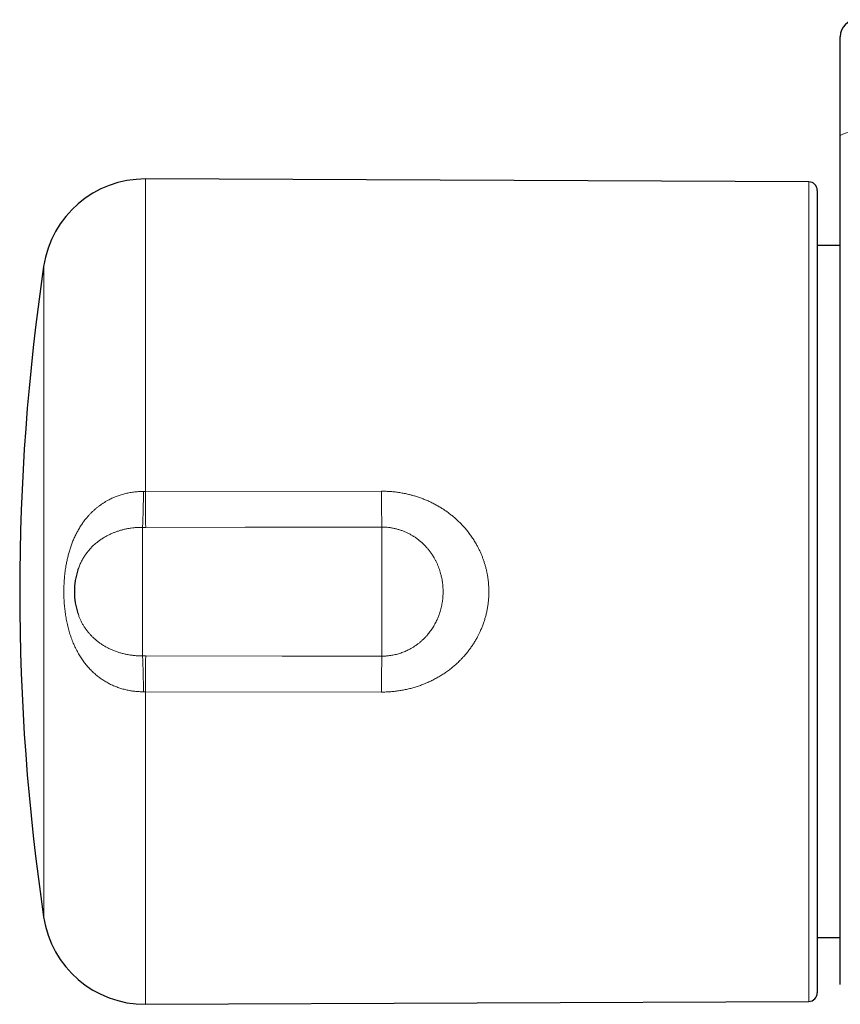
# Model space of a CAD drawing. Header units: millimetres. Extents: x 8 to 674, y 12 to 339.
# Tile 1 of 13: x 205 to 253, y 36 to 94. Entities that reach past the tile are written whole.
import ezdxf

# ---------------------------------------------------------------- set-up
doc = ezdxf.new("R2010")
doc.units = ezdxf.units.MM

msp = doc.modelspace()

# ---------------------------------------------------------------- linework, layer by layer
at = {"color": 7, "linetype": 'Continuous', "lineweight": 30}
for p, q in [((251.303, 84.485), (212.465, 84.654)), ((251.8, 83.985), (251.8, 60.483)), ((253.15, 80.748), (251.8, 80.748)), ((208.514, 61.77), (208.513, 61.767)), ((251.8, 60.483), (251.8, 36.98)), ((208.513, 59.199), (208.515, 59.195)), ((251.8, 40.217), (253.15, 40.217)), ((212.465, 36.311), (251.303, 36.48))]:
    msp.add_line(p, q, dxfattribs=at)
at = {"color": 252, "linetype": 'Continuous', "lineweight": 0}
for p, q in [((212.465, 84.654), (212.465, 66.345)), ((251.303, 36.48), (251.303, 84.485)), ((206.504, 41.432), (206.504, 79.533)), ((212.347, 66.345), (212.465, 66.345)), ((212.465, 66.345), (226.287, 66.365)), ((212.3, 56.717), (212.3, 64.248)), ((212.478, 64.248), (212.3, 64.248)), ((226.3, 56.703), (226.3, 64.262)), ((212.3, 56.717), (212.478, 56.717)), ((212.465, 54.62), (212.347, 54.62)), ((226.287, 54.6), (212.465, 54.62)), ((212.465, 54.62), (212.465, 36.311))]:
    msp.add_line(p, q, dxfattribs=at)
at = {"color": 252, "linetype": 'Continuous', "lineweight": 0, "flags": 128}
for points in [[(226.3, 64.262), (218.301, 64.254), (212.478, 64.248)], [(212.478, 56.717), (220.478, 56.709), (226.3, 56.703)]]:
    msp.add_lwpolyline(points, dxfattribs=at)
at = {"color": 7, "linetype": 'Continuous', "lineweight": 30}
for centre, radius, start, end in [((254.15, 92.983), 1, 90, 180), ((212.439, 78.654), 6, 89.75, 171.57319), ((251.3, 83.985), 0.5, 0, 89.75), ((335.1, 60.483), 130, 171.57319, 188.42681), ((212.3, 60.483), 4, 161.26103, 198.72514), ((212.439, 42.311), 6, 188.42681, 270.25), ((251.3, 36.98), 0.5, 270.25, 360)]:
    msp.add_arc(centre, radius, start, end, dxfattribs=at)
at = {"color": 252, "linetype": 'Continuous', "lineweight": 0}
for centre, radius, start, end in [((253.907, 85.826), 1.577, 81.15987, 118.71983), ((149.974, 66.672), 62.373, 357.77336, 359.70011), ((432.694, 66.671), 220.229, 180.08495, 180.63045), ((446.293, 66.683), 220.006, 180.08286, 180.63049), ((149.974, 54.293), 62.373, 0.29988, 2.22663), ((432.694, 54.294), 220.229, 179.36955, 179.91505), ((446.282, 54.282), 219.995, 179.36949, 179.91714)]:
    msp.add_arc(centre, radius, start, end, dxfattribs=at)
at = {"color": 7, "linetype": 'Continuous', "lineweight": 30}
for points, knots in [([(253.15, 87.209), (253.15, 87.261), (253.15, 87.364), (253.15, 87.543), (253.15, 87.745), (253.15, 87.969), (253.15, 88.191), (253.15, 88.411), (253.15, 88.63), (253.15, 88.848), (253.15, 89.065), (253.15, 89.278), (253.15, 89.488), (253.15, 89.691), (253.15, 89.888), (253.15, 90.079), (253.15, 90.266), (253.15, 90.448), (253.15, 90.626), (253.15, 90.801), (253.15, 90.972), (253.15, 91.138), (253.15, 91.297), (253.15, 91.448), (253.15, 91.592), (253.15, 91.728), (253.15, 91.858), (253.15, 91.981), (253.15, 92.099), (253.15, 92.211), (253.15, 92.317), (253.15, 92.415), (253.15, 92.506), (253.15, 92.588), (253.15, 92.662), (253.15, 92.728), (253.15, 92.787), (253.15, 92.838), (253.15, 92.882), (253.15, 92.918), (253.15, 92.947), (253.15, 92.967), (253.15, 92.98), (253.15, 92.982), (253.15, 92.983)], [0, 0, 0, 0, 0.016147, 0.032294, 0.056123, 0.079971, 0.103826, 0.127674, 0.151502, 0.176022, 0.200564, 0.225113, 0.249655, 0.274175, 0.298014, 0.321872, 0.345737, 0.369596, 0.393435, 0.417966, 0.442519, 0.467079, 0.491632, 0.516163, 0.539996, 0.563848, 0.587706, 0.611558, 0.63539, 0.659914, 0.68446, 0.709012, 0.733558, 0.758082, 0.781914, 0.805766, 0.829624, 0.853476, 0.877308, 0.901832, 0.926378, 0.95093, 0.975476, 1, 1, 1, 1]), ([(253.15, 37.47), (253.15, 37.47), (253.15, 37.469), (253.15, 37.479), (253.15, 37.499), (253.15, 37.53), (253.15, 37.57), (253.15, 37.621), (253.15, 37.682), (253.15, 37.753), (253.15, 37.835), (253.15, 37.928), (253.15, 38.031), (253.15, 38.145), (253.15, 38.27), (253.15, 38.407), (253.15, 38.556), (253.15, 38.716), (253.15, 38.886), (253.15, 39.067), (253.15, 39.258), (253.15, 39.46), (253.15, 39.672), (253.15, 39.894), (253.15, 40.117), (253.15, 40.338), (253.15, 40.558), (253.15, 40.784), (253.15, 41.019), (253.15, 41.26), (253.15, 41.515), (253.15, 41.783), (253.15, 42.066), (253.15, 42.357), (253.15, 42.657), (253.15, 42.965), (253.15, 43.281), (253.15, 43.605), (253.15, 43.937), (253.15, 44.278), (253.15, 44.626), (253.15, 44.982), (253.15, 45.347), (253.15, 45.721), (253.15, 46.106), (253.15, 46.497), (253.15, 46.895), (253.15, 47.3), (253.15, 47.712), (253.15, 48.131), (253.15, 48.555), (253.15, 48.984), (253.15, 49.419), (253.15, 49.859), (253.15, 50.304), (253.15, 50.754), (253.15, 51.209), (253.15, 51.668), (253.15, 52.11), (253.15, 52.534), (253.15, 52.94), (253.15, 53.348), (253.15, 53.759), (253.15, 54.194), (253.15, 54.652), (253.15, 55.134), (253.15, 55.619), (253.15, 56.106), (253.15, 56.595), (253.15, 57.086), (253.15, 57.579), (253.15, 58.072), (253.15, 58.567), (253.15, 59.063), (253.15, 59.56), (253.15, 60.034), (253.15, 60.485), (253.15, 60.913), (253.15, 61.342), (253.15, 61.77), (253.15, 62.473), (253.15, 63.452), (253.15, 64.706), (253.15, 65.96), (253.15, 67.213), (253.15, 68.466), (253.15, 69.717), (253.15, 70.968), (253.15, 72.219), (253.15, 73.468), (253.15, 74.717), (253.15, 75.965), (253.15, 77.212), (253.15, 78.458), (253.15, 79.703), (253.15, 80.951), (253.15, 82.202), (253.15, 83.455), (253.15, 84.708), (253.15, 85.959), (253.15, 86.793), (253.15, 87.209)], [0, 0, 0, 0, 0.003889, 0.011519, 0.01915, 0.026781, 0.03441, 0.042094, 0.049779, 0.057464, 0.065148, 0.072998, 0.080849, 0.088701, 0.09655, 0.104608, 0.112669, 0.120731, 0.128792, 0.136849, 0.144907, 0.152968, 0.161029, 0.16909, 0.177148, 0.184208, 0.191271, 0.198336, 0.2054, 0.212464, 0.219524, 0.227117, 0.234712, 0.242307, 0.2499, 0.257546, 0.265194, 0.272842, 0.280488, 0.288189, 0.295892, 0.303594, 0.311295, 0.319164, 0.327034, 0.334905, 0.342773, 0.350687, 0.358603, 0.366518, 0.374432, 0.382346, 0.390261, 0.398177, 0.406091, 0.414004, 0.42192, 0.429836, 0.43775, 0.444582, 0.451416, 0.458251, 0.465085, 0.471918, 0.479801, 0.487687, 0.495572, 0.503456, 0.51134, 0.519225, 0.52711, 0.534994, 0.542877, 0.550763, 0.558648, 0.566531, 0.573325, 0.580119, 0.586915, 0.593711, 0.600507, 0.620431, 0.640356, 0.660281, 0.680206, 0.700131, 0.720055, 0.73998, 0.759905, 0.77983, 0.799755, 0.819679, 0.839604, 0.859529, 0.879454, 0.899378, 0.919502, 0.939627, 0.959752, 0.979876, 1, 1, 1, 1])]:
    msp.add_open_spline(points, degree=3, knots=knots, dxfattribs=at)
at = {"color": 252, "linetype": 'Continuous', "lineweight": 0}
for points, knots in [([(212.347, 54.62), (212.304, 54.62), (212.22, 54.619), (212.092, 54.624), (211.965, 54.632), (211.838, 54.644), (211.711, 54.66), (211.585, 54.679), (211.459, 54.702), (211.334, 54.729), (211.21, 54.76), (211.086, 54.794), (210.964, 54.832), (210.842, 54.874), (210.722, 54.92), (210.602, 54.97), (210.484, 55.023), (210.367, 55.08), (210.253, 55.141), (210.14, 55.205), (210.03, 55.272), (209.922, 55.343), (209.815, 55.418), (209.712, 55.495), (209.61, 55.575), (209.509, 55.661), (209.408, 55.752), (209.308, 55.848), (209.21, 55.948), (209.116, 56.05), (209.025, 56.156), (208.937, 56.265), (208.852, 56.376), (208.77, 56.49), (208.692, 56.607), (208.616, 56.726), (208.544, 56.848), (208.473, 56.976), (208.402, 57.112), (208.333, 57.254), (208.268, 57.399), (208.207, 57.546), (208.149, 57.695), (208.095, 57.846), (208.045, 57.999), (207.998, 58.154), (207.954, 58.311), (207.914, 58.469), (207.878, 58.628), (207.845, 58.788), (207.815, 58.948), (207.788, 59.109), (207.765, 59.271), (207.745, 59.433), (207.727, 59.596), (207.713, 59.76), (207.702, 59.925), (207.693, 60.09), (207.688, 60.255), (207.685, 60.42), (207.686, 60.586), (207.689, 60.75), (207.695, 60.915), (207.704, 61.08), (207.716, 61.245), (207.731, 61.409), (207.75, 61.573), (207.771, 61.737), (207.795, 61.9), (207.828, 62.092), (207.871, 62.311), (207.929, 62.557), (207.994, 62.801), (208.068, 63.041), (208.151, 63.278), (208.229, 63.473), (208.296, 63.629), (208.35, 63.746), (208.407, 63.862), (208.467, 63.977), (208.529, 64.09), (208.594, 64.202), (208.662, 64.312), (208.733, 64.42), (208.806, 64.526), (208.883, 64.63), (208.962, 64.732), (209.051, 64.84), (209.148, 64.951), (209.256, 65.065), (209.368, 65.176), (209.485, 65.283), (209.606, 65.387), (209.731, 65.486), (209.861, 65.58), (209.995, 65.67), (210.132, 65.756), (210.264, 65.83), (210.388, 65.895), (210.504, 65.951), (210.621, 66.003), (210.741, 66.053), (210.863, 66.098), (210.987, 66.14), (211.113, 66.178), (211.24, 66.213), (211.369, 66.244), (211.499, 66.271), (211.63, 66.293), (211.767, 66.313), (211.908, 66.328), (212.053, 66.339), (212.2, 66.345), (212.298, 66.345), (212.347, 66.345)], [0, 0, 0, 0, 0.007399, 0.014807, 0.022242, 0.029677, 0.037144, 0.044612, 0.052111, 0.05961, 0.067142, 0.074673, 0.082232, 0.0898, 0.09749, 0.105181, 0.112904, 0.120627, 0.128381, 0.136136, 0.14392, 0.151705, 0.159519, 0.167333, 0.175175, 0.183018, 0.191456, 0.199894, 0.208364, 0.216834, 0.225334, 0.233835, 0.242364, 0.250893, 0.259449, 0.268005, 0.276586, 0.285167, 0.294702, 0.304238, 0.313803, 0.323369, 0.332964, 0.342558, 0.35218, 0.361802, 0.37145, 0.381098, 0.390771, 0.400444, 0.409996, 0.419549, 0.429123, 0.438698, 0.448294, 0.45789, 0.467508, 0.477126, 0.486762, 0.496404, 0.505997, 0.515589, 0.525202, 0.534816, 0.544451, 0.554085, 0.563742, 0.573399, 0.583075, 0.592757, 0.607662, 0.622589, 0.637538, 0.652512, 0.66751, 0.682536, 0.690325, 0.698114, 0.705919, 0.713725, 0.721548, 0.729371, 0.737214, 0.745056, 0.752918, 0.760781, 0.768665, 0.776549, 0.786105, 0.79566, 0.80526, 0.81486, 0.824509, 0.834158, 0.84386, 0.853562, 0.863313, 0.87308, 0.880728, 0.888384, 0.896067, 0.90375, 0.911466, 0.919181, 0.92693, 0.934679, 0.942463, 0.950246, 0.958062, 0.965886, 0.974385, 0.982895, 0.991441, 1, 1, 1, 1]), ([(226.287, 66.365), (226.376, 66.364), (226.555, 66.362), (226.822, 66.346), (227.088, 66.32), (227.354, 66.284), (227.619, 66.236), (227.86, 66.183), (228.078, 66.127), (228.286, 66.067), (228.505, 65.995), (228.734, 65.91), (228.959, 65.817), (229.182, 65.716), (229.401, 65.605), (229.617, 65.486), (229.828, 65.358), (230.032, 65.223), (230.228, 65.082), (230.418, 64.934), (230.602, 64.779), (230.78, 64.616), (230.952, 64.445), (231.117, 64.267), (231.275, 64.082), (231.43, 63.886), (231.578, 63.678), (231.721, 63.459), (231.843, 63.252), (231.947, 63.059), (232.034, 62.881), (232.116, 62.7), (232.191, 62.516), (232.26, 62.329), (232.322, 62.139), (232.378, 61.947), (232.427, 61.752), (232.469, 61.556), (232.504, 61.358), (232.532, 61.158), (232.553, 60.956), (232.566, 60.754), (232.572, 60.55), (232.571, 60.346), (232.562, 60.134), (232.544, 59.914), (232.516, 59.688), (232.479, 59.462), (232.433, 59.238), (232.377, 59.015), (232.313, 58.795), (232.239, 58.576), (232.156, 58.361), (232.073, 58.167), (231.99, 57.992), (231.901, 57.819), (231.797, 57.632), (231.675, 57.433), (231.545, 57.238), (231.406, 57.049), (231.26, 56.865), (231.119, 56.701), (230.986, 56.557), (230.841, 56.409), (230.67, 56.246), (230.469, 56.072), (230.26, 55.906), (230.043, 55.749), (229.82, 55.601), (229.59, 55.463), (229.353, 55.334), (229.114, 55.217), (228.872, 55.11), (228.628, 55.014), (228.38, 54.928), (228.128, 54.851), (227.872, 54.784), (227.614, 54.728), (227.353, 54.681), (227.09, 54.645), (226.824, 54.619), (226.556, 54.603), (226.377, 54.601), (226.287, 54.6)], [0, 0, 0, 0, 0.013917, 0.027839, 0.041756, 0.055778, 0.069805, 0.083826, 0.094405, 0.104983, 0.117724, 0.130474, 0.143224, 0.155965, 0.168857, 0.181759, 0.194661, 0.207553, 0.220147, 0.232752, 0.245356, 0.25795, 0.270707, 0.283473, 0.29624, 0.308996, 0.322678, 0.336368, 0.35005, 0.360408, 0.370773, 0.381138, 0.391496, 0.401935, 0.412375, 0.422824, 0.43328, 0.443736, 0.454185, 0.464748, 0.475318, 0.485888, 0.49645, 0.507105, 0.517759, 0.529645, 0.541535, 0.553421, 0.565383, 0.57735, 0.589313, 0.601351, 0.613394, 0.625433, 0.634557, 0.643682, 0.655915, 0.668153, 0.680386, 0.692709, 0.705037, 0.71736, 0.726653, 0.735947, 0.749868, 0.763831, 0.777794, 0.791813, 0.805831, 0.819905, 0.833978, 0.848091, 0.861758, 0.875459, 0.889161, 0.90291, 0.91666, 0.930457, 0.944255, 0.958088, 0.972035, 0.986018, 1, 1, 1, 1]), ([(212.3, 64.248), (212.259, 64.248), (212.175, 64.248), (212.05, 64.244), (211.925, 64.236), (211.778, 64.223), (211.611, 64.203), (211.424, 64.172), (211.239, 64.134), (211.056, 64.088), (210.875, 64.034), (210.698, 63.972), (210.549, 63.913), (210.428, 63.859), (210.333, 63.814), (210.239, 63.767), (210.147, 63.717), (210.056, 63.665), (209.967, 63.61), (209.88, 63.554), (209.794, 63.494), (209.71, 63.433), (209.628, 63.369), (209.548, 63.303), (209.469, 63.233), (209.39, 63.16), (209.313, 63.083), (209.238, 63.003), (209.165, 62.921), (209.095, 62.837), (209.027, 62.75), (208.962, 62.66), (208.9, 62.568), (208.841, 62.474), (208.783, 62.376), (208.727, 62.272), (208.673, 62.164), (208.622, 62.054), (208.575, 61.94), (208.539, 61.846), (208.52, 61.788), (208.514, 61.77)], [0, 0, 0, 0, 0.024761, 0.049547, 0.074413, 0.099305, 0.137031, 0.174849, 0.21276, 0.250763, 0.288858, 0.327047, 0.365328, 0.386989, 0.40865, 0.430379, 0.452107, 0.473902, 0.495697, 0.51756, 0.539423, 0.561353, 0.583283, 0.605281, 0.627279, 0.6505, 0.67374, 0.697052, 0.720363, 0.743758, 0.767152, 0.790633, 0.814113, 0.837683, 0.861252, 0.886519, 0.911815, 0.93722, 0.962625, 0.988164, 1, 1, 1, 1]), ([(226.3, 56.703), (226.339, 56.703), (226.415, 56.704), (226.53, 56.71), (226.645, 56.719), (226.766, 56.733), (226.892, 56.752), (227.025, 56.778), (227.156, 56.808), (227.286, 56.844), (227.415, 56.885), (227.543, 56.931), (227.668, 56.982), (227.792, 57.038), (227.928, 57.105), (228.073, 57.186), (228.227, 57.282), (228.375, 57.387), (228.519, 57.499), (228.657, 57.618), (228.789, 57.745), (228.898, 57.859), (228.985, 57.96), (229.062, 58.053), (229.142, 58.158), (229.226, 58.276), (229.305, 58.398), (229.379, 58.523), (229.449, 58.651), (229.508, 58.771), (229.559, 58.882), (229.602, 58.983), (229.641, 59.085), (229.682, 59.199), (229.723, 59.326), (229.762, 59.466), (229.796, 59.608), (229.826, 59.752), (229.85, 59.897), (229.867, 60.031), (229.878, 60.153), (229.888, 60.298), (229.893, 60.478), (229.888, 60.693), (229.873, 60.885), (229.852, 61.052), (229.829, 61.194), (229.803, 61.324), (229.776, 61.442), (229.744, 61.565), (229.702, 61.705), (229.649, 61.861), (229.589, 62.015), (229.522, 62.166), (229.449, 62.315), (229.376, 62.448), (229.304, 62.567), (229.224, 62.692), (229.125, 62.831), (229.004, 62.985), (228.875, 63.131), (228.738, 63.271), (228.594, 63.404), (228.443, 63.527), (228.288, 63.641), (228.129, 63.745), (227.964, 63.841), (227.793, 63.928), (227.616, 64.006), (227.436, 64.074), (227.253, 64.131), (227.067, 64.179), (226.879, 64.216), (226.687, 64.243), (226.495, 64.259), (226.365, 64.261), (226.3, 64.262)], [0, 0, 0, 0, 0.009863, 0.019726, 0.029636, 0.039546, 0.051113, 0.062685, 0.074253, 0.085904, 0.097559, 0.10921, 0.120943, 0.132681, 0.144415, 0.160073, 0.175732, 0.191473, 0.207215, 0.223037, 0.23886, 0.254743, 0.264088, 0.273433, 0.285954, 0.29848, 0.311001, 0.323606, 0.336216, 0.348821, 0.358323, 0.367825, 0.377197, 0.386568, 0.399122, 0.41168, 0.424233, 0.436867, 0.449505, 0.462138, 0.47166, 0.481182, 0.499617, 0.518135, 0.536653, 0.549073, 0.561498, 0.573918, 0.583278, 0.592638, 0.606834, 0.621037, 0.635233, 0.649548, 0.663869, 0.678183, 0.688991, 0.699798, 0.716635, 0.733473, 0.750404, 0.767334, 0.784363, 0.801392, 0.817815, 0.83425, 0.850673, 0.867319, 0.883978, 0.900623, 0.917079, 0.933534, 0.950095, 0.966657, 0.983328, 1, 1, 1, 1]), ([(208.515, 59.195), (208.528, 59.156), (208.561, 59.058), (208.623, 58.908), (208.7, 58.742), (208.786, 58.582), (208.88, 58.426), (208.98, 58.278), (209.088, 58.136), (209.201, 58.001), (209.321, 57.872), (209.449, 57.749), (209.582, 57.632), (209.723, 57.521), (209.876, 57.412), (210.043, 57.306), (210.193, 57.222), (210.317, 57.158), (210.412, 57.113), (210.508, 57.07), (210.606, 57.03), (210.705, 56.991), (210.806, 56.955), (210.908, 56.922), (211.011, 56.891), (211.115, 56.863), (211.218, 56.837), (211.323, 56.814), (211.429, 56.793), (211.536, 56.774), (211.643, 56.758), (211.752, 56.745), (211.861, 56.734), (211.97, 56.726), (212.08, 56.72), (212.19, 56.717), (212.264, 56.717), (212.3, 56.717)], [0, 0, 0, 0, 0.025304, 0.063322, 0.10145, 0.139687, 0.178026, 0.216465, 0.253844, 0.29131, 0.328861, 0.366498, 0.404221, 0.44203, 0.479926, 0.522918, 0.566038, 0.587666, 0.609294, 0.630989, 0.652683, 0.674446, 0.696208, 0.71804, 0.739871, 0.761377, 0.782882, 0.804455, 0.826028, 0.847669, 0.869311, 0.891022, 0.912733, 0.934514, 0.956295, 0.978148, 1, 1, 1, 1])]:
    msp.add_open_spline(points, degree=3, knots=knots, dxfattribs=at)

doc.saveas('drawing.dxf')
